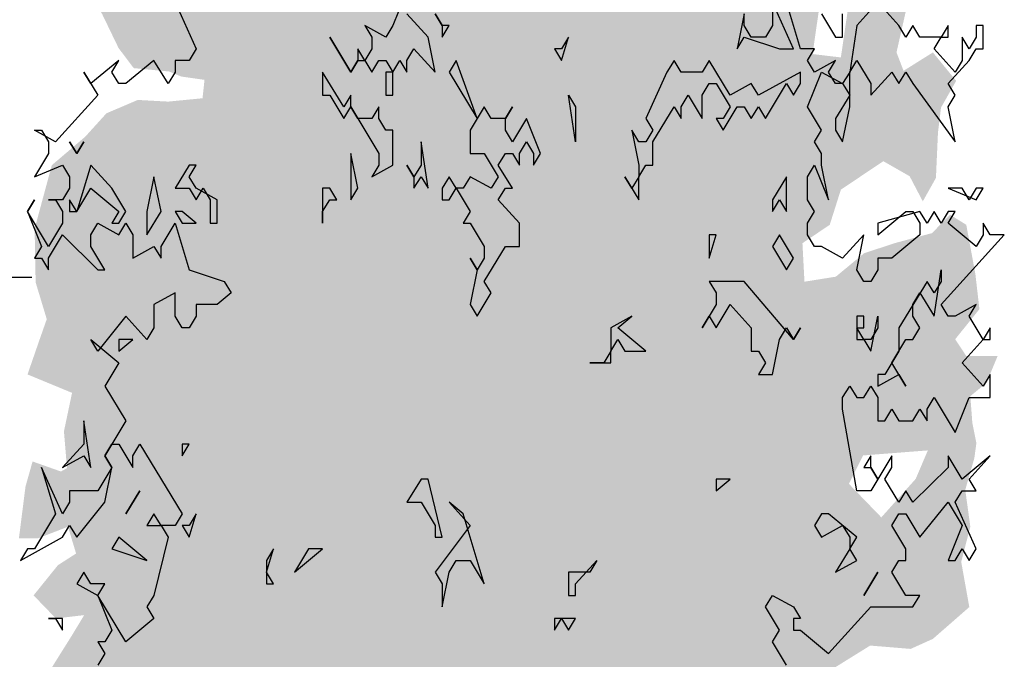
# Model space of a CAD drawing. Extents: x 2 to 315, y 0 to 17.
# Tile 32 of 69: x 142.15 to 145.95, y 6.92 to 9.39. Entities that reach past the tile are written whole.
import ezdxf

# ---------------------------------------------------------------- set-up
doc = ezdxf.new("R2010")
doc.units = 0
doc.header["$MEASUREMENT"] = 0
doc.layers.add('Ost_Ansicht_5_P_ZE_SYMBOL', color=7, linetype='Continuous')
doc.layers.add('Ost_Ansicht_5_R_TR_HIDDEN', color=7, linetype='Continuous')

msp = doc.modelspace()

# ---------------------------------------------------------------- hatches: boundary and pattern name
at = {"layer": 'Ost_Ansicht_5_P_ZE_SYMBOL', "linetype": 'Continuous', "lineweight": 18, "ltscale": 1000}
h = msp.add_hatch(color=255, dxfattribs=at)
h.paths.add_polyline_path([(145.1747, 8.3758), (145.2956, 8.3952), (145.4048, 8.4856), (145.5218, 8.5243), (145.6661, 8.5631), (145.7363, 8.6341), (145.7987, 8.5954), (145.8338, 8.4055), (145.8494, 8.2699), (145.7558, 8.1537), (145.7987, 8.0891), (145.9196, 8.0891), (145.8767, 7.9858), (145.8143, 7.9341), (145.8221, 7.8308), (145.8377, 7.7533), (145.8299, 7.6952), (145.7948, 7.5725), (145.8143, 7.4304), (145.7792, 7.2948), (145.8104, 7.1204), (145.67, 6.9977), (145.5842, 6.959), (145.4282, 6.9719), (145.2722, 6.875), (145.2995, 6.7433), (145.2683, 6.4075), (145.1903, 6.4397), (145.0694, 6.2589), (145.0109, 6.175), (144.8822, 6.1491), (144.7535, 6.0975), (144.6443, 5.8908), (144.5195, 5.9167), (144.4727, 5.9877), (144.3244, 5.6751), (144.2425, 5.3587), (144.1684, 5.0423), (144.1411, 4.8098), (144.1567, 4.5631), (144.0397, 4.6161), (143.95, 4.5631), (143.8439, 4.5631), (143.8283, 4.8098), (143.7581, 5.1391), (143.7074, 5.3264), (143.6567, 5.5524), (143.6294, 5.7139), (143.5904, 5.8818), (143.5358, 5.9787), (143.4734, 6.1014), (143.4032, 6.2047), (143.3057, 6.2241), (143.2433, 6.2176), (143.2472, 6.2886), (143.2043, 6.3209), (143.0717, 6.2628), (143.0288, 6.2047), (142.9625, 6.2563), (142.9391, 6.308), (142.9079, 6.2499), (142.9118, 6.1014), (142.8494, 6.2822), (142.787, 6.392), (142.7519, 6.2176), (142.7168, 6.1401), (142.631, 6.1724), (142.6349, 6.3403), (142.553, 6.3597), (142.4906, 6.3661), (142.4867, 6.5469), (142.4087, 6.5534), (142.3463, 6.5469), (142.3034, 6.6632), (142.358, 6.7471), (142.2917, 6.7988), (142.241, 6.8376), (142.3502, 7.0119), (142.397, 7.0894), (142.2878, 7.0765), (142.2019, 7.1656), (142.2956, 7.2819), (142.3658, 7.3271), (142.3346, 7.4304), (142.2176, 7.3852), (142.1453, 7.3852), (142.1707, 7.5854), (142.198, 7.6822), (142.3073, 7.6435), (142.3307, 7.6564), (142.319, 7.7985), (142.3502, 7.947), (142.1785, 8.018), (142.2254, 8.1537), (142.2527, 8.2312), (142.2098, 8.3732), (142.2059, 8.5799), (142.2722, 8.8253), (142.4009, 8.9351), (142.4828, 9.0255), (142.6037, 9.0771), (142.7207, 9.0707), (142.8533, 9.0836), (142.8611, 9.1546), (142.7714, 9.1675), (142.7246, 9.1869), (142.5881, 9.1998), (142.5296, 9.2773), (142.4672, 9.4065), (142.4165, 9.5034), (142.3892, 9.6777), (142.358, 9.8585), (142.4984, 9.7552), (142.6076, 9.7423), (142.7051, 9.8133), (142.5257, 9.9037), (142.4906, 9.9748), (142.553, 10.1233), (142.6973, 10.0962), (142.7792, 10.0445), (142.8377, 10.1285), (142.9079, 10.2318), (143.0015, 10.1026), (143.0717, 10.0122), (143.1575, 9.9283), (143.1263, 10.1156), (142.9859, 10.2253), (142.8806, 10.3157), (142.7636, 10.3997), (142.7168, 10.5741), (142.7558, 10.658), (142.904, 10.6968), (142.8845, 10.8388), (142.9001, 11.0067), (143.0132, 10.9809), (143.1341, 10.9099), (143.2121, 10.8776), (143.2784, 10.9357), (143.3642, 11.0197), (143.5124, 10.9422), (143.5475, 10.8453), (143.7113, 10.8518), (143.6918, 11.0971), (143.7581, 11.1876), (143.8751, 11.0649), (143.9219, 10.968), (144.2418, 11.0778), (144.312, 11.2457), (144.418, 11.4265), (144.539, 11.4007), (144.6287, 11.5182), (144.7847, 11.3813), (144.734, 11.3296), (144.6443, 11.278), (144.6365, 11.1294), (144.7418, 11.0584), (144.8744, 11.1165), (144.9329, 11.1876), (145.0304, 11.123), (145.0109, 10.968), (144.9446, 10.8518), (145.0577, 10.7549), (145.2644, 10.6968), (145.241, 10.5159), (145.2215, 10.4126), (145.2527, 10.3028), (145.2371, 10.1065), (145.1591, 10.0096), (145.2449, 9.8611), (145.358, 9.8417), (145.4438, 9.9063), (145.5608, 9.8224), (145.514, 9.7126), (145.5413, 9.5834), (145.5647, 9.4155), (145.5296, 9.2605), (145.5569, 9.1895), (145.67, 9.2605), (145.7597, 9.1508), (145.7012, 9.0474), (145.6895, 8.9506), (145.6817, 8.7762), (145.631, 8.6858), (145.5803, 8.7827), (145.4789, 8.8408), (145.3151, 8.731), (145.2722, 8.5954), (145.1669, 8.5243)], flags=0)
h.paths.add_polyline_path([(143.8525, 6.1724), (143.8993, 6.1401), (143.8837, 5.8043), (143.8798, 5.5266), (143.8369, 5.7462), (143.7784, 5.9399), (143.7238, 6.1982), (143.7433, 6.237)], flags=0)
h.paths.add_polyline_path([(143.9968, 5.927), (144.0592, 6.1659), (144.1411, 6.308), (144.1723, 6.2563), (144.1996, 6.1466), (144.2074, 5.8947), (144.2074, 5.6558), (144.1489, 5.3845), (144.0943, 5.1521), (144.0241, 4.8356), (143.9968, 5.1714), (143.9773, 5.6687)], flags=0)
h.paths.add_polyline_path([(145.4711, 7.4665), (145.6037, 7.6151), (145.6505, 7.7249), (145.4009, 7.7055), (145.3463, 7.5957)], flags=0)
h.paths.add_polyline_path([(145.2488, 9.5511), (145.3697, 9.6157), (145.3151, 9.2412), (145.2059, 9.2541)], flags=0)

# ---------------------------------------------------------------- linework, layer by layer
at = {"layer": 'Ost_Ansicht_5_P_ZE_SYMBOL', "linetype": 'Continuous', "ltscale": 1000}
for p, q in [((143.6418, 9.499), (143.5876, 9.3643)), ((142.7475, 9.4541), (142.8288, 9.2746)), ((145.1323, 9.2746), (145.051, 9.4541)), ((145.051, 9.4541), (145.051, 9.3643)), ((145.1594, 9.2746), (145.1052, 9.4541)), ((145.4575, 9.4541), (145.3762, 9.3643)), ((145.5388, 9.3643), (145.4575, 9.4541)), ((143.7231, 9.3195), (143.6418, 9.4092)), ((143.7502, 9.4092), (143.7773, 9.3643)), ((143.7773, 9.3643), (143.7502, 9.4092)), ((144.9426, 9.4092), (144.9155, 9.2746)), ((144.9426, 9.3643), (144.9426, 9.4092)), ((145.2407, 9.4092), (145.2949, 9.3195)), ((145.322, 9.3195), (145.322, 9.4092)), ((143.5605, 9.3195), (143.4792, 9.3643)), ((143.4792, 9.3643), (143.5063, 9.3195)), ((143.5876, 9.3643), (143.5605, 9.3195)), ((143.7773, 9.3643), (143.7773, 9.3195)), ((143.7773, 9.3195), (143.8044, 9.3643)), ((143.8044, 9.3643), (143.7773, 9.3643)), ((144.9697, 9.3195), (144.9426, 9.3643)), ((145.051, 9.3643), (145.0239, 9.3195)), ((145.3762, 9.3643), (145.3491, 9.1849)), ((145.5659, 9.3195), (145.5388, 9.3643)), ((145.593, 9.3643), (145.5659, 9.3195)), ((145.6202, 9.3195), (145.593, 9.3643)), ((145.7286, 9.3643), (145.7015, 9.3195)), ((145.7286, 9.3195), (145.7286, 9.3643)), ((145.8641, 9.3643), (145.837, 9.3643)), ((145.837, 9.3643), (145.837, 9.3195)), ((145.8641, 9.2746), (145.8641, 9.3643)), ((143.425, 9.1849), (143.3437, 9.3195)), ((143.3437, 9.3195), (143.425, 9.1849)), ((143.5063, 9.3195), (143.5063, 9.2746)), ((143.7502, 9.1849), (143.7231, 9.3195)), ((144.238, 9.2297), (144.2651, 9.3195)), ((144.2651, 9.3195), (144.238, 9.2746)), ((144.9155, 9.2746), (144.9426, 9.3195)), ((144.9426, 9.3195), (145.0781, 9.2746)), ((145.0239, 9.3195), (144.9697, 9.3195)), ((145.2949, 9.3195), (145.322, 9.3195)), ((145.7015, 9.3195), (145.6202, 9.3195)), ((145.6744, 9.2746), (145.7015, 9.3195)), ((145.7015, 9.3195), (145.7286, 9.3195)), ((145.8099, 9.2746), (145.7828, 9.3195)), ((145.7828, 9.3195), (145.7828, 9.2297)), ((145.837, 9.3195), (145.8099, 9.2746)), ((142.8288, 9.2746), (142.8017, 9.2297)), ((143.4792, 9.2297), (143.4521, 9.2746)), ((143.4521, 9.2746), (143.4521, 9.2297)), ((143.5063, 9.2746), (143.4792, 9.2297)), ((143.6418, 9.2297), (143.6689, 9.2746)), ((143.6689, 9.2746), (143.7502, 9.1849)), ((144.2109, 9.2746), (144.238, 9.2297)), ((144.238, 9.2746), (144.2109, 9.2746)), ((145.0781, 9.2746), (145.1323, 9.2746)), ((145.2136, 9.2746), (145.1594, 9.2746)), ((145.1865, 9.2297), (145.2136, 9.2746)), ((145.7557, 9.1849), (145.6744, 9.2746)), ((145.8099, 9.2297), (145.837, 9.2746)), ((145.837, 9.2746), (145.8641, 9.2746)), ((142.5307, 9.2297), (142.4223, 9.14)), ((142.5036, 9.1849), (142.5307, 9.2297)), ((142.6662, 9.2297), (142.5578, 9.14)), ((142.7204, 9.14), (142.6662, 9.2297)), ((142.8017, 9.2297), (142.7475, 9.2297)), ((142.7475, 9.2297), (142.7475, 9.1849)), ((143.4521, 9.2297), (143.425, 9.1849)), ((143.425, 9.1849), (143.4521, 9.2297)), ((143.4521, 9.2297), (143.4792, 9.2297)), ((143.4792, 9.2297), (143.5063, 9.1849)), ((143.5063, 9.1849), (143.5334, 9.2297)), ((143.5334, 9.2297), (143.5605, 9.2297)), ((143.5605, 9.2297), (143.5876, 9.1849)), ((143.5876, 9.1849), (143.6147, 9.2297)), ((143.6147, 9.2297), (143.6418, 9.1849)), ((143.6418, 9.1849), (143.6418, 9.2297)), ((143.8315, 9.2297), (143.8044, 9.1849)), ((143.9128, 9.0054), (143.8315, 9.2297)), ((144.6716, 9.2297), (144.6445, 9.1849)), ((144.6987, 9.1849), (144.6716, 9.2297)), ((144.8071, 9.2297), (144.78, 9.1849)), ((144.8884, 9.0951), (144.8071, 9.2297)), ((145.2136, 9.1849), (145.1865, 9.2297)), ((145.2949, 9.2297), (145.2136, 9.1849)), ((145.2678, 9.1849), (145.2949, 9.2297)), ((145.3491, 9.1849), (145.3762, 9.2297)), ((145.3762, 9.2297), (145.4304, 9.14)), ((145.7286, 9.14), (145.8099, 9.2297)), ((145.7828, 9.2297), (145.7557, 9.1849)), ((142.4223, 9.14), (142.3952, 9.1849)), ((142.3952, 9.1849), (142.4494, 9.0951)), ((142.5307, 9.14), (142.5036, 9.1849)), ((142.7475, 9.1849), (142.7204, 9.14)), ((143.3979, 9.0502), (143.3166, 9.1849)), ((143.3166, 9.1849), (143.3166, 9.0951)), ((143.5876, 9.1849), (143.5605, 9.1849)), ((143.5605, 9.1849), (143.5605, 9.0951)), ((143.5876, 9.0951), (143.5876, 9.1849)), ((143.8044, 9.1849), (143.9128, 9.0054)), ((144.6445, 9.1849), (144.5632, 9.0054)), ((144.78, 9.1849), (144.6987, 9.1849)), ((145.1594, 9.1849), (144.9968, 9.0951)), ((145.1594, 9.14), (145.1594, 9.1849)), ((145.1865, 9.0502), (145.2407, 9.1849)), ((145.2407, 9.1849), (145.322, 9.14)), ((145.2949, 9.14), (145.2678, 9.1849)), ((145.3491, 9.1849), (145.322, 9.14)), ((145.3491, 9.0502), (145.3491, 9.1849)), ((145.4304, 9.0951), (145.5117, 9.1849)), ((145.5117, 9.1849), (145.5388, 9.14)), ((145.5388, 9.14), (145.5659, 9.1849)), ((145.5659, 9.1849), (145.593, 9.14)), ((142.5578, 9.14), (142.5307, 9.14)), ((144.78, 9.0951), (144.8071, 9.14)), ((144.8071, 9.14), (144.8342, 9.14)), ((144.8342, 9.14), (144.8884, 9.0502)), ((144.9697, 9.14), (144.8884, 9.0951)), ((144.9968, 9.0951), (144.9697, 9.14)), ((145.0239, 9.0054), (145.1052, 9.14)), ((145.1052, 9.14), (145.1323, 9.0951)), ((145.1323, 9.0951), (145.1594, 9.14)), ((145.322, 9.14), (145.2949, 9.14)), ((145.322, 9.14), (145.3491, 9.0951)), ((145.4304, 9.14), (145.4304, 9.0951)), ((145.593, 9.14), (145.7557, 8.9156)), ((145.7557, 9.0951), (145.7286, 9.14)), ((142.4494, 9.0951), (142.2868, 8.9156)), ((143.3166, 9.0951), (143.3437, 9.0951)), ((143.3437, 9.0951), (143.3979, 9.0054)), ((143.425, 9.0951), (143.3979, 9.0502)), ((143.425, 9.0502), (143.425, 9.0951)), ((143.5605, 9.0951), (143.5876, 9.0951)), ((144.2922, 8.9156), (144.2651, 9.0951)), ((144.2651, 9.0951), (144.2922, 9.0502)), ((144.6987, 9.0502), (144.7258, 9.0951)), ((144.7258, 9.0951), (144.78, 9.0054)), ((144.78, 9.0054), (144.78, 9.0951)), ((145.3491, 9.0951), (145.2949, 9.0054)), ((145.7286, 9.0502), (145.7557, 9.0951)), ((143.3979, 9.0054), (143.425, 9.0502)), ((143.425, 9.0502), (143.5334, 8.8708)), ((143.4521, 9.0054), (143.425, 9.0502)), ((143.5334, 9.0502), (143.5063, 9.0054)), ((143.5334, 9.0054), (143.5334, 9.0502)), ((143.9399, 9.0502), (143.9128, 9.0054)), ((143.967, 9.0054), (143.9399, 9.0502)), ((144.0212, 9.0054), (144.0483, 9.0502)), ((144.0483, 9.0502), (144.0212, 9.0054)), ((144.2922, 9.0502), (144.2922, 8.9156)), ((144.5903, 8.9156), (144.6716, 9.0502)), ((144.6716, 9.0502), (144.6987, 9.0054)), ((144.6987, 9.0054), (144.6987, 9.0502)), ((144.8884, 9.0502), (144.8613, 9.0054)), ((144.8613, 8.9605), (144.9155, 9.0502)), ((144.9155, 9.0502), (144.9426, 9.0502)), ((144.9426, 9.0502), (144.9697, 9.0054)), ((144.9697, 9.0054), (144.9968, 9.0502)), ((144.9968, 9.0502), (145.0239, 9.0054)), ((145.2407, 8.9605), (145.1865, 9.0502)), ((145.322, 8.9156), (145.3491, 9.0502)), ((145.7557, 8.9156), (145.7286, 9.0502)), ((143.5063, 9.0054), (143.4521, 9.0054)), ((143.5605, 8.9605), (143.5334, 9.0054)), ((143.9128, 9.0054), (143.8857, 8.9605)), ((144.0212, 9.0054), (143.967, 9.0054)), ((144.0212, 8.9605), (144.0212, 9.0054)), ((144.1025, 9.0054), (144.0483, 8.9156)), ((144.1567, 8.8708), (144.1025, 9.0054)), ((144.5632, 9.0054), (144.5903, 8.9605)), ((144.8613, 9.0054), (144.8342, 9.0054)), ((144.8342, 9.0054), (144.8613, 8.9605)), ((145.2949, 9.0054), (145.2949, 8.9605)), ((142.2868, 8.9156), (142.2055, 8.9605)), ((142.2055, 8.9605), (142.2326, 8.9605)), ((142.2326, 8.9605), (142.2597, 8.9156)), ((143.5876, 8.9605), (143.5605, 8.9605)), ((143.5876, 8.8259), (143.5876, 8.9605)), ((143.8857, 8.9605), (143.8857, 8.8708)), ((144.0483, 8.9156), (144.0212, 8.9605)), ((144.5361, 8.9156), (144.509, 8.9605)), ((144.509, 8.9605), (144.5361, 8.8259)), ((144.5903, 8.9605), (144.5632, 8.9156)), ((145.2136, 8.9156), (145.2407, 8.9605)), ((145.2949, 8.9605), (145.322, 8.9156)), ((142.2597, 8.9156), (142.2597, 8.8708)), ((142.341, 8.9156), (142.3681, 8.8708)), ((142.3681, 8.8708), (142.341, 8.9156)), ((142.3681, 8.8708), (142.3952, 8.9156)), ((142.3952, 8.9156), (142.3681, 8.8708)), ((143.7231, 8.7361), (143.696, 8.9156)), ((143.696, 8.9156), (143.696, 8.8259)), ((144.0754, 8.8708), (144.1025, 8.9156)), ((144.1025, 8.9156), (144.1296, 8.8708)), ((144.5632, 8.9156), (144.5361, 8.9156)), ((144.5903, 8.8259), (144.5903, 8.9156)), ((145.2407, 8.8708), (145.2136, 8.9156)), ((142.2597, 8.8708), (142.2055, 8.781)), ((143.4521, 8.7361), (143.425, 8.8708)), ((143.425, 8.8708), (143.425, 8.6913)), ((143.5334, 8.8708), (143.5334, 8.8259)), ((143.8857, 8.8708), (143.9399, 8.8708)), ((143.9399, 8.8708), (143.9941, 8.781)), ((143.9941, 8.8259), (144.0212, 8.8708)), ((144.0212, 8.8708), (144.0483, 8.8708)), ((144.0483, 8.8708), (144.0754, 8.8259)), ((144.0754, 8.8259), (144.0754, 8.8708)), ((144.1296, 8.8708), (144.1296, 8.8259)), ((144.1296, 8.8259), (144.1567, 8.8708)), ((145.2407, 8.8259), (145.2407, 8.8708)), ((142.2055, 8.781), (142.3139, 8.8259)), ((142.3139, 8.8259), (142.341, 8.781)), ((142.4223, 8.8259), (142.3681, 8.6464)), ((142.5036, 8.7361), (142.4223, 8.8259)), ((142.8017, 8.8259), (142.7475, 8.7361)), ((142.8017, 8.781), (142.8288, 8.8259)), ((142.8288, 8.8259), (142.8017, 8.8259)), ((143.5334, 8.8259), (143.5063, 8.781)), ((143.5063, 8.781), (143.5876, 8.8259)), ((143.6689, 8.781), (143.6418, 8.8259)), ((143.6418, 8.8259), (143.6689, 8.781)), ((143.696, 8.8259), (143.6689, 8.781)), ((144.0483, 8.7361), (143.9941, 8.8259)), ((144.5361, 8.8259), (144.5361, 8.781)), ((144.5361, 8.781), (144.5632, 8.8259)), ((144.5632, 8.8259), (144.5903, 8.8259)), ((145.1865, 8.781), (145.2136, 8.8259)), ((145.2136, 8.8259), (145.2678, 8.6913)), ((145.2678, 8.6913), (145.2407, 8.8259)), ((142.341, 8.781), (142.341, 8.7361)), ((142.6662, 8.781), (142.6391, 8.6464)), ((142.6933, 8.6464), (142.6662, 8.781)), ((142.8288, 8.7361), (142.8017, 8.781)), ((143.6689, 8.781), (143.6689, 8.7361)), ((143.6689, 8.7361), (143.696, 8.781)), ((143.696, 8.781), (143.7231, 8.7361)), ((143.8044, 8.781), (143.7773, 8.7361)), ((143.8315, 8.7361), (143.8044, 8.781)), ((143.8857, 8.781), (143.8586, 8.7361)), ((143.967, 8.7361), (143.8857, 8.781)), ((143.9941, 8.781), (143.967, 8.7361)), ((144.509, 8.7361), (144.4819, 8.781)), ((144.4819, 8.781), (144.5361, 8.6913)), ((144.5361, 8.781), (144.509, 8.7361)), ((144.5361, 8.6913), (144.5361, 8.781)), ((145.1052, 8.781), (145.051, 8.6913)), ((145.1052, 8.6464), (145.1052, 8.781)), ((145.1865, 8.6913), (145.1865, 8.781)), ((142.341, 8.7361), (142.3139, 8.6913)), ((142.3681, 8.6464), (142.4223, 8.7361)), ((142.4223, 8.7361), (142.5307, 8.6464)), ((142.5578, 8.6464), (142.5036, 8.7361)), ((142.7475, 8.7361), (142.8017, 8.7361)), ((142.8017, 8.7361), (142.8288, 8.6913)), ((142.8288, 8.6913), (142.8559, 8.7361)), ((142.9101, 8.6913), (142.8288, 8.7361)), ((142.8559, 8.7361), (142.883, 8.6913)), ((143.3437, 8.7361), (143.3166, 8.7361)), ((143.3166, 8.7361), (143.3166, 8.6015)), ((143.3708, 8.6913), (143.3437, 8.7361)), ((143.425, 8.6913), (143.4521, 8.7361)), ((143.7773, 8.7361), (143.7773, 8.6913)), ((143.8044, 8.6913), (143.8315, 8.7361)), ((143.8586, 8.7361), (143.8315, 8.7361)), ((143.8315, 8.7361), (143.8857, 8.6464)), ((143.9941, 8.6913), (144.0212, 8.7361)), ((144.0212, 8.7361), (144.0483, 8.7361)), ((145.7828, 8.7361), (145.7286, 8.7361)), ((145.7286, 8.7361), (145.837, 8.6913)), ((145.8099, 8.6913), (145.7828, 8.7361)), ((145.837, 8.7361), (145.8099, 8.6913)), ((145.837, 8.6913), (145.8641, 8.7361)), ((145.8641, 8.7361), (145.837, 8.7361)), ((142.1784, 8.6464), (142.2055, 8.6913)), ((142.2055, 8.6913), (142.1784, 8.6464)), ((142.3139, 8.6913), (142.2597, 8.6913)), ((142.2597, 8.6913), (142.2868, 8.6913)), ((142.2868, 8.6913), (142.3139, 8.6464)), ((142.341, 8.6913), (142.341, 8.6464)), ((142.3681, 8.6464), (142.341, 8.6913)), ((142.883, 8.6913), (142.883, 8.6015)), ((142.9101, 8.6015), (142.9101, 8.6913)), ((143.3166, 8.6464), (143.3437, 8.6913)), ((143.3437, 8.6913), (143.3708, 8.6913)), ((143.7773, 8.6913), (143.8044, 8.6913)), ((144.0754, 8.6015), (143.9941, 8.6913)), ((145.051, 8.6464), (145.0781, 8.6913)), ((145.051, 8.6913), (145.051, 8.6464)), ((145.0781, 8.6913), (145.1052, 8.6464)), ((145.2136, 8.6464), (145.1865, 8.6913)), ((142.2597, 8.5118), (142.1784, 8.6464)), ((142.1784, 8.6464), (142.2326, 8.5118)), ((142.3139, 8.6464), (142.3139, 8.6015)), ((142.341, 8.6464), (142.3681, 8.6464)), ((142.5307, 8.6464), (142.5036, 8.6015)), ((142.5307, 8.6015), (142.5578, 8.6464)), ((142.6391, 8.5567), (142.6933, 8.6464)), ((142.6391, 8.6464), (142.6391, 8.5567)), ((142.7746, 8.6464), (142.7475, 8.6464)), ((142.7475, 8.6464), (142.7746, 8.6015)), ((142.8288, 8.6015), (142.7746, 8.6464)), ((143.3166, 8.6015), (143.3166, 8.6464)), ((143.8857, 8.6464), (143.8586, 8.6015)), ((145.1865, 8.6015), (145.2136, 8.6464)), ((145.6202, 8.6464), (145.4575, 8.6015)), ((145.4575, 8.5567), (145.5659, 8.6464)), ((145.5659, 8.6464), (145.593, 8.6464)), ((145.593, 8.6464), (145.6202, 8.6015)), ((145.6473, 8.6015), (145.6202, 8.6464)), ((145.6744, 8.6464), (145.6473, 8.6015)), ((145.7015, 8.6015), (145.6744, 8.6464)), ((145.7286, 8.6464), (145.7015, 8.6015)), ((145.7286, 8.6015), (145.7557, 8.6464)), ((145.7557, 8.6464), (145.7286, 8.6464)), ((142.3139, 8.6015), (142.2597, 8.5118)), ((142.4223, 8.5567), (142.4494, 8.6015)), ((142.4494, 8.6015), (142.5307, 8.5567)), ((142.5036, 8.6015), (142.5307, 8.6015)), ((142.5307, 8.5567), (142.5578, 8.6015)), ((142.5578, 8.6015), (142.5849, 8.5567)), ((142.6933, 8.5118), (142.7475, 8.6015)), ((142.7475, 8.6015), (142.8017, 8.422)), ((142.7746, 8.6015), (142.8288, 8.6015)), ((142.883, 8.6015), (142.9101, 8.6015)), ((143.8586, 8.6015), (143.8857, 8.6015)), ((143.8857, 8.6015), (143.9399, 8.5118)), ((144.0754, 8.5118), (144.0754, 8.6015)), ((145.1865, 8.5567), (145.1865, 8.6015)), ((145.4575, 8.6015), (145.4575, 8.5567)), ((145.6202, 8.6015), (145.6202, 8.5567)), ((145.837, 8.5118), (145.7286, 8.6015)), ((145.8912, 8.5567), (145.8641, 8.6015)), ((145.8641, 8.6015), (145.8641, 8.5567)), ((142.2597, 8.4669), (142.3139, 8.5567)), ((142.3139, 8.5567), (142.4494, 8.422)), ((142.4223, 8.5118), (142.4223, 8.5567)), ((142.5849, 8.5567), (142.5849, 8.4669)), ((144.8071, 8.4669), (144.8342, 8.5567)), ((144.8342, 8.5567), (144.8071, 8.5567)), ((144.8071, 8.5567), (144.8071, 8.4669)), ((145.0781, 8.5567), (145.051, 8.5118)), ((145.1323, 8.4669), (145.0781, 8.5567)), ((145.2136, 8.5118), (145.1865, 8.5567)), ((145.4033, 8.5567), (145.322, 8.4669)), ((145.3762, 8.422), (145.4033, 8.5567)), ((145.6202, 8.5567), (145.5117, 8.4669)), ((145.7015, 8.2874), (145.9454, 8.5567)), ((145.8641, 8.5567), (145.837, 8.5118)), ((145.9454, 8.5567), (145.8912, 8.5567)), ((142.2326, 8.5118), (142.2055, 8.4669)), ((142.4765, 8.422), (142.4223, 8.5118)), ((142.5849, 8.4669), (142.6662, 8.5118)), ((142.6662, 8.5118), (142.6933, 8.4669)), ((142.6933, 8.4669), (142.6933, 8.5118)), ((143.9399, 8.5118), (143.9399, 8.4669)), ((143.9399, 8.3772), (144.0212, 8.5118)), ((144.0212, 8.5118), (144.0754, 8.5118)), ((145.051, 8.5118), (145.1052, 8.422)), ((145.2407, 8.5118), (145.2136, 8.5118)), ((145.322, 8.4669), (145.2407, 8.5118)), ((142.2055, 8.4669), (142.2326, 8.4669)), ((142.2326, 8.4669), (142.2597, 8.422)), ((142.2597, 8.422), (142.2597, 8.4669)), ((143.9128, 8.422), (143.8857, 8.4669)), ((143.8857, 8.4669), (143.9128, 8.422)), ((143.9399, 8.4669), (143.9128, 8.422)), ((145.1052, 8.422), (145.1323, 8.4669)), ((145.5117, 8.4669), (145.4575, 8.4669)), ((145.4575, 8.4669), (145.4575, 8.422)), ((142.4494, 8.422), (142.4765, 8.422)), ((142.8017, 8.422), (142.9372, 8.3772)), ((143.9128, 8.422), (143.8857, 8.2874)), ((145.4033, 8.3772), (145.3762, 8.422)), ((145.4575, 8.422), (145.4304, 8.3772)), ((145.6744, 8.2426), (145.7015, 8.422)), ((145.7015, 8.422), (145.7015, 8.3772)), ((142.9372, 8.3772), (142.9643, 8.3323)), ((143.967, 8.3323), (143.9399, 8.3772)), ((144.9426, 8.3772), (144.8071, 8.3772)), ((144.8071, 8.3772), (144.8342, 8.3323)), ((145.1323, 8.1528), (144.9426, 8.3772)), ((145.4304, 8.3772), (145.4033, 8.3772)), ((145.6473, 8.3772), (145.5388, 8.1977)), ((145.6744, 8.3323), (145.6473, 8.3772)), ((145.7015, 8.3772), (145.6744, 8.3323)), ((142.7475, 8.3323), (142.6662, 8.2874)), ((142.7475, 8.2426), (142.7475, 8.3323)), ((142.9643, 8.3323), (142.9101, 8.2874)), ((143.9128, 8.2426), (143.967, 8.3323)), ((144.8342, 8.3323), (144.8342, 8.2874)), ((145.593, 8.2874), (145.6202, 8.3323)), ((145.6202, 8.3323), (145.6744, 8.2426)), ((142.6662, 8.2874), (142.6662, 8.1977)), ((142.9101, 8.2874), (142.8288, 8.2874)), ((142.8288, 8.2874), (142.8288, 8.2426)), ((143.8857, 8.2874), (143.9128, 8.2426)), ((144.8342, 8.2874), (144.78, 8.1977)), ((144.8342, 8.1977), (144.8884, 8.2874)), ((144.8884, 8.2874), (144.9697, 8.1977)), ((145.593, 8.2426), (145.593, 8.2874)), ((145.7286, 8.2426), (145.7015, 8.2874)), ((145.837, 8.2874), (145.7557, 8.2426)), ((145.8099, 8.2426), (145.837, 8.2874)), ((142.5578, 8.2426), (142.4494, 8.1079)), ((142.6391, 8.1528), (142.5578, 8.2426)), ((142.7746, 8.1977), (142.7475, 8.2426)), ((142.8288, 8.2426), (142.8017, 8.1977)), ((144.509, 8.2426), (144.4277, 8.1977)), ((144.4548, 8.1977), (144.509, 8.2426)), ((144.78, 8.1977), (144.8071, 8.2426)), ((144.8071, 8.2426), (144.8342, 8.1977)), ((145.4033, 8.2426), (145.3762, 8.2426)), ((145.3762, 8.2426), (145.3762, 8.1528)), ((145.4033, 8.1977), (145.4033, 8.2426)), ((145.4304, 8.1079), (145.4575, 8.2426)), ((145.4575, 8.2426), (145.4575, 8.1977)), ((145.6202, 8.1977), (145.593, 8.2426)), ((145.7557, 8.2426), (145.7286, 8.2426)), ((145.8641, 8.1528), (145.8099, 8.2426)), ((142.6662, 8.1977), (142.6391, 8.1528)), ((142.8017, 8.1977), (142.7746, 8.1977)), ((144.4277, 8.1977), (144.4277, 8.1079)), ((144.5632, 8.1079), (144.4548, 8.1977)), ((144.9697, 8.1977), (144.9697, 8.1079)), ((145.0781, 8.1528), (145.1052, 8.1977)), ((145.1052, 8.1977), (145.1323, 8.1528)), ((145.1323, 8.1528), (145.1594, 8.1977)), ((145.1594, 8.1977), (145.1323, 8.1528)), ((145.4033, 8.1528), (145.3762, 8.1977)), ((145.3762, 8.1977), (145.4033, 8.1977)), ((145.4575, 8.1977), (145.4304, 8.1528)), ((145.5388, 8.1977), (145.5388, 8.1079)), ((145.593, 8.1528), (145.6202, 8.1977)), ((145.8912, 8.1977), (145.8641, 8.1528)), ((145.8912, 8.1528), (145.8912, 8.1977)), ((142.4494, 8.1079), (142.4223, 8.1528)), ((142.4223, 8.1528), (142.5307, 8.0631)), ((142.5307, 8.1079), (142.5849, 8.1528)), ((142.5849, 8.1528), (142.5307, 8.1528)), ((142.5307, 8.1528), (142.5307, 8.1079)), ((144.4277, 8.1079), (144.4548, 8.1528)), ((144.4548, 8.1528), (144.4819, 8.1079)), ((145.051, 8.0182), (145.0781, 8.1528)), ((145.3762, 8.1528), (145.4033, 8.1528)), ((145.4304, 8.1528), (145.4033, 8.1528)), ((145.4033, 8.1528), (145.4304, 8.1079)), ((145.5117, 8.0631), (145.5659, 8.1528)), ((145.5659, 8.1528), (145.593, 8.1528)), ((145.7828, 8.0631), (145.8641, 8.1528)), ((145.8641, 8.1528), (145.8912, 8.1528)), ((144.4277, 8.1079), (144.4006, 8.0631)), ((144.4277, 8.0631), (144.4277, 8.1079)), ((144.4819, 8.1079), (144.5632, 8.1079)), ((144.9697, 8.1079), (144.9968, 8.1079)), ((144.9968, 8.1079), (145.0239, 8.0631)), ((145.5388, 8.1079), (145.4846, 8.0182)), ((142.5307, 8.0631), (142.4765, 7.9733)), ((144.4006, 8.0631), (144.3464, 8.0631)), ((144.3464, 8.0631), (144.4277, 8.0631)), ((145.0239, 8.0631), (144.9968, 8.0182)), ((145.5659, 7.9733), (145.5117, 8.0631)), ((145.8641, 7.9733), (145.7828, 8.0631)), ((144.9968, 8.0182), (145.051, 8.0182)), ((145.4846, 8.0182), (145.4575, 8.0182)), ((145.4575, 8.0182), (145.4575, 7.9733)), ((145.4575, 7.9733), (145.5388, 8.0182)), ((145.5388, 8.0182), (145.5659, 7.9733)), ((145.8912, 8.0182), (145.8641, 7.9733)), ((145.8912, 7.9285), (145.8912, 8.0182)), ((142.4765, 7.9733), (142.5578, 7.8387)), ((145.322, 7.9285), (145.3491, 7.9733)), ((145.3491, 7.9733), (145.3762, 7.9285)), ((145.4033, 7.9285), (145.4304, 7.9733)), ((145.4304, 7.9733), (145.4575, 7.9285)), ((145.322, 7.8836), (145.322, 7.9285)), ((145.3762, 7.9285), (145.4033, 7.9285)), ((145.4575, 7.9285), (145.4575, 7.8387)), ((145.6473, 7.8836), (145.6744, 7.9285)), ((145.6744, 7.9285), (145.7557, 7.7938)), ((145.7557, 7.7938), (145.8099, 7.9285)), ((145.8099, 7.9285), (145.8912, 7.9285)), ((145.3762, 7.5695), (145.322, 7.8836)), ((145.4846, 7.8387), (145.5117, 7.8836)), ((145.5117, 7.8836), (145.5388, 7.8387)), ((145.593, 7.8387), (145.6202, 7.8836)), ((145.6202, 7.8836), (145.6473, 7.8387)), ((145.6473, 7.8387), (145.6473, 7.8836)), ((142.4223, 7.6592), (142.3952, 7.8387)), ((142.3952, 7.8387), (142.3952, 7.749)), ((142.5578, 7.8387), (142.4765, 7.7041)), ((145.4575, 7.8387), (145.4846, 7.8387)), ((145.5388, 7.8387), (145.593, 7.8387)), ((142.3952, 7.749), (142.3139, 7.6592)), ((142.4765, 7.7041), (142.5036, 7.749)), ((142.5036, 7.749), (142.5307, 7.749)), ((142.5307, 7.749), (142.5849, 7.6592)), ((142.5849, 7.7041), (142.612, 7.749)), ((142.612, 7.749), (142.7746, 7.4797)), ((142.7746, 7.7041), (142.8017, 7.749)), ((142.8017, 7.749), (142.7746, 7.749)), ((142.7746, 7.749), (142.7746, 7.7041)), ((142.3139, 7.6592), (142.3952, 7.7041)), ((142.3952, 7.7041), (142.4223, 7.6592)), ((142.4765, 7.7041), (142.5036, 7.6592)), ((142.5036, 7.6592), (142.4765, 7.7041)), ((142.5849, 7.6592), (142.5849, 7.7041)), ((145.4304, 7.7041), (145.4033, 7.6592)), ((145.4304, 7.6592), (145.4304, 7.7041)), ((145.5117, 7.7041), (145.4575, 7.6143)), ((145.5117, 7.6592), (145.5117, 7.7041)), ((145.7828, 7.6143), (145.7286, 7.7041)), ((145.7286, 7.7041), (145.7286, 7.6592)), ((145.8912, 7.7041), (145.7828, 7.6143)), ((145.8099, 7.6143), (145.8912, 7.7041)), ((142.3139, 7.4797), (142.2326, 7.6592)), ((142.2326, 7.6592), (142.2868, 7.4797)), ((142.5036, 7.6592), (142.4494, 7.5695)), ((142.4765, 7.5246), (142.5036, 7.6592)), ((145.4033, 7.6592), (145.4304, 7.6592)), ((145.4575, 7.6143), (145.4304, 7.6592)), ((145.4304, 7.6592), (145.4575, 7.6143)), ((145.4846, 7.6143), (145.5117, 7.6592)), ((145.7286, 7.6592), (145.593, 7.5246)), ((143.696, 7.6143), (143.6418, 7.5246)), ((143.7231, 7.6143), (143.696, 7.6143)), ((143.7773, 7.39), (143.7231, 7.6143)), ((144.8342, 7.5695), (144.8884, 7.6143)), ((144.8884, 7.6143), (144.8342, 7.6143)), ((144.8342, 7.6143), (144.8342, 7.5695)), ((145.4575, 7.6143), (145.4304, 7.5695)), ((145.5388, 7.5246), (145.4846, 7.6143)), ((145.837, 7.5695), (145.8099, 7.6143)), ((142.4494, 7.5695), (142.341, 7.5695)), ((142.341, 7.5695), (142.341, 7.5246)), ((142.612, 7.5695), (142.5578, 7.4797)), ((142.5578, 7.4797), (142.612, 7.5695)), ((145.4304, 7.5695), (145.3762, 7.5695)), ((145.5659, 7.5695), (145.5388, 7.5246)), ((145.593, 7.5246), (145.5659, 7.5695)), ((145.7557, 7.5246), (145.7828, 7.5695)), ((145.7828, 7.5695), (145.837, 7.5695)), ((142.341, 7.5246), (142.3139, 7.4797)), ((142.3681, 7.39), (142.4765, 7.5246)), ((143.6418, 7.5246), (143.696, 7.5246)), ((143.696, 7.5246), (143.7502, 7.4349)), ((143.8586, 7.4797), (143.8044, 7.5246)), ((143.8044, 7.5246), (143.8857, 7.4349)), ((145.6202, 7.39), (145.7286, 7.5246)), ((145.7286, 7.5246), (145.7828, 7.4349)), ((145.837, 7.3451), (145.7557, 7.5246)), ((142.2868, 7.4797), (142.2055, 7.3451)), ((142.6662, 7.4797), (142.6391, 7.4349)), ((142.6933, 7.4349), (142.6662, 7.4797)), ((142.7746, 7.4797), (142.7475, 7.4349)), ((142.8017, 7.39), (142.8288, 7.4797)), ((142.8288, 7.4797), (142.8017, 7.4349)), ((143.9399, 7.2105), (143.8586, 7.4797)), ((145.2407, 7.4797), (145.2136, 7.4349)), ((145.2678, 7.4797), (145.2407, 7.4797)), ((145.3762, 7.39), (145.2678, 7.4797)), ((145.5117, 7.4349), (145.5388, 7.4797)), ((145.5388, 7.4797), (145.5659, 7.4797)), ((145.5659, 7.4797), (145.6202, 7.39)), ((142.3139, 7.39), (142.341, 7.4349)), ((142.341, 7.4349), (142.3681, 7.39)), ((142.6391, 7.4349), (142.6933, 7.4349)), ((142.7475, 7.4349), (142.6933, 7.4349)), ((142.6933, 7.4349), (142.7204, 7.39)), ((142.7746, 7.4349), (142.8017, 7.39)), ((142.8017, 7.4349), (142.7746, 7.4349)), ((143.7502, 7.4349), (143.7502, 7.39)), ((143.8857, 7.4349), (143.7502, 7.2554)), ((145.2136, 7.4349), (145.2407, 7.39)), ((145.2407, 7.39), (145.322, 7.4349)), ((145.322, 7.4349), (145.3491, 7.39)), ((145.5659, 7.3451), (145.5117, 7.4349)), ((145.7828, 7.4349), (145.7286, 7.3002)), ((142.1513, 7.3002), (142.3139, 7.39)), ((142.5307, 7.39), (142.5036, 7.3451)), ((142.6391, 7.3002), (142.5307, 7.39)), ((142.7204, 7.39), (142.6662, 7.1656)), ((143.7502, 7.39), (143.7773, 7.39)), ((145.3491, 7.39), (145.3491, 7.3451)), ((145.3491, 7.3451), (145.3762, 7.39)), ((142.1784, 7.3451), (142.1513, 7.3002)), ((142.2055, 7.3451), (142.1784, 7.3451)), ((142.5036, 7.3451), (142.6391, 7.3002)), ((143.0998, 7.2554), (143.1269, 7.3451)), ((143.1269, 7.3451), (143.0998, 7.3002)), ((143.2082, 7.2554), (143.3166, 7.3451)), ((143.2624, 7.3451), (143.2082, 7.2554)), ((143.3166, 7.3451), (143.2624, 7.3451)), ((145.3491, 7.3451), (145.2949, 7.2554)), ((145.3762, 7.3002), (145.3491, 7.3451)), ((145.5659, 7.3002), (145.5659, 7.3451)), ((145.7557, 7.3002), (145.7828, 7.3451)), ((145.7828, 7.3451), (145.8099, 7.3002)), ((145.8099, 7.3002), (145.837, 7.3451)), ((143.0998, 7.3002), (143.0998, 7.2105)), ((143.8044, 7.2554), (143.8315, 7.3002)), ((143.8315, 7.3002), (143.8857, 7.3002)), ((143.8857, 7.3002), (143.9399, 7.2105)), ((144.2922, 7.2105), (144.3735, 7.3002)), ((144.3735, 7.3002), (144.3464, 7.2554)), ((145.2949, 7.2554), (145.3762, 7.3002)), ((145.5117, 7.2554), (145.5388, 7.3002)), ((145.5388, 7.3002), (145.5659, 7.3002)), ((145.7286, 7.3002), (145.7557, 7.3002)), ((142.3952, 7.2554), (142.3681, 7.2105)), ((142.4223, 7.2105), (142.3952, 7.2554)), ((143.1269, 7.2105), (143.0998, 7.2554)), ((143.7502, 7.2554), (143.7773, 7.2105)), ((143.7773, 7.1208), (143.8044, 7.2554)), ((144.2922, 7.2554), (144.2651, 7.2554)), ((144.2651, 7.2554), (144.2651, 7.1656)), ((144.3464, 7.2554), (144.2922, 7.2554)), ((145.4575, 7.2554), (145.4033, 7.1656)), ((145.4033, 7.1656), (145.4575, 7.2554)), ((145.5659, 7.1656), (145.5117, 7.2554)), ((142.3681, 7.2105), (142.4494, 7.1656)), ((142.4765, 7.2105), (142.4223, 7.2105)), ((142.4494, 7.1656), (142.4765, 7.2105)), ((143.0998, 7.2105), (143.1269, 7.2105)), ((143.7773, 7.2105), (143.7773, 7.1208)), ((144.2922, 7.1656), (144.2922, 7.2105)), ((142.5578, 6.9861), (142.4494, 7.1656)), ((142.4494, 7.1656), (142.5036, 7.031)), ((142.6662, 7.1656), (142.6391, 7.1208)), ((144.2651, 7.1656), (144.2922, 7.1656)), ((145.0239, 7.1208), (145.051, 7.1656)), ((145.051, 7.1656), (145.1323, 7.1208)), ((145.6202, 7.1656), (145.5659, 7.1656)), ((145.593, 7.1208), (145.6202, 7.1656)), ((142.6391, 7.1208), (142.6662, 7.0759)), ((145.0781, 7.031), (145.0239, 7.1208)), ((145.1323, 7.1208), (145.1594, 7.0759)), ((145.2678, 6.9413), (145.4304, 7.1208)), ((145.4304, 7.1208), (145.593, 7.1208)), ((142.3139, 7.0759), (142.2597, 7.0759)), ((142.2597, 7.0759), (142.2868, 7.0759)), ((142.2868, 7.0759), (142.3139, 7.031)), ((142.3139, 7.031), (142.3139, 7.0759)), ((142.6662, 7.0759), (142.5578, 6.9861)), ((144.2109, 7.031), (144.238, 7.0759)), ((144.2922, 7.0759), (144.2109, 7.0759)), ((144.2109, 7.0759), (144.2109, 7.031)), ((144.238, 7.0759), (144.2651, 7.031)), ((144.2651, 7.031), (144.2922, 7.0759)), ((145.1594, 7.0759), (145.1323, 7.0759)), ((145.1323, 7.0759), (145.1323, 7.031)), ((142.5036, 7.031), (142.4765, 6.9861)), ((145.051, 6.9861), (145.0781, 7.031)), ((145.1323, 7.031), (145.1594, 7.031)), ((145.1594, 7.031), (145.2678, 6.9413)), ((142.4765, 6.9861), (142.4494, 6.9861)), ((142.4494, 6.9861), (142.4765, 6.9413)), ((145.1052, 6.8964), (145.051, 6.9861)), ((142.4765, 6.9413), (142.4494, 6.8964))]:
    msp.add_line(p, q, dxfattribs=at)
at = {"layer": 'Ost_Ansicht_5_R_TR_HIDDEN', "linetype": 'Continuous', "ltscale": 1000}
msp.add_line((123.5747, 8.3931), (142.1953, 8.3931), dxfattribs=at)

doc.saveas('drawing.dxf')
